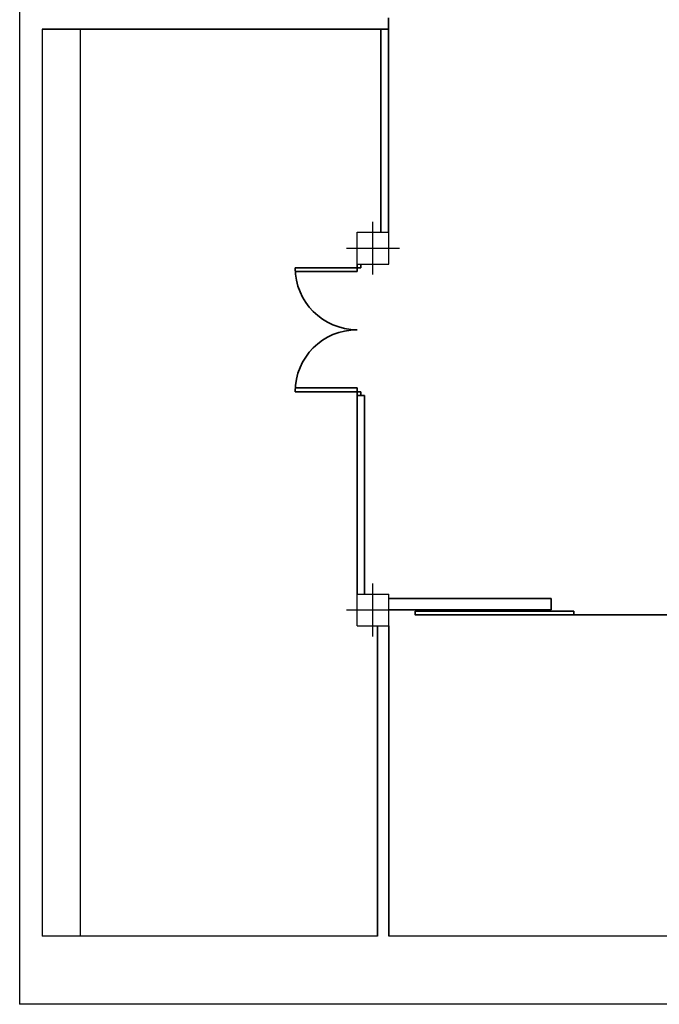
# Model space of a CAD drawing. Header units: metres. Extents: x -1 to 438, y -6 to 52.
# Tile 2 of 10: x 391.1 to 399.57, y 13.28 to 26.32. Entities that reach past the tile are written whole.
import ezdxf

# ---------------------------------------------------------------- set-up
doc = ezdxf.new("R2010")
doc.units = ezdxf.units.M
doc.linetypes.add('CONTINUA', pattern=[0])
doc.layers.add('PS-1  MURS ACTUAL', color=7, linetype='CONTINUA', lineweight=25)
doc.layers.add('PS-1  MURS ENDERROCAT', color=7, linetype='CONTINUA', lineweight=25)

msp = doc.modelspace()

# ---------------------------------------------------------------- linework, layer by layer
at = {"layer": 'PS-1  MURS ACTUAL', "transparency": 33554687}
for p, q in [((391.096, 28.77), (391.096, 13.281)), ((395.981, 26.341), (395.981, 26.191)), ((391.396, 26.191), (395.981, 26.191)), ((391.396, 26.191), (391.396, 14.181)), ((395.881, 26.191), (395.881, 23.501)), ((395.981, 26.191), (395.981, 23.501)), ((395.566, 23.081), (395.566, 23.501)), ((395.566, 23.501), (395.986, 23.501)), ((395.986, 23.081), (395.986, 23.501)), ((395.566, 23.081), (395.986, 23.081)), ((395.566, 23.081), (395.566, 22.981)), ((395.616, 23.081), (395.616, 23.031)), ((395.616, 23.031), (394.746, 23.031)), ((395.566, 22.981), (394.748, 22.981)), ((395.616, 21.391), (394.746, 21.391)), ((395.566, 21.441), (394.748, 21.441)), ((395.566, 21.341), (395.566, 21.441)), ((395.616, 21.341), (395.616, 21.391)), ((395.566, 21.341), (395.566, 18.711)), ((395.566, 21.341), (395.666, 21.341)), ((395.666, 21.341), (395.666, 18.711)), ((395.566, 18.711), (395.986, 18.711)), ((395.566, 18.291), (395.566, 18.711)), ((395.986, 18.291), (395.986, 18.711)), ((395.986, 18.651), (398.136, 18.651)), ((398.136, 18.501), (398.136, 18.651)), ((398.136, 18.501), (395.986, 18.501)), ((395.566, 18.291), (395.986, 18.291)), ((395.836, 18.291), (395.836, 14.181)), ((395.986, 18.291), (395.986, 14.181)), ((395.836, 14.181), (391.396, 14.181)), ((407.943, 14.181), (395.986, 14.181)), ((424.381, 13.281), (391.096, 13.281))]:
    msp.add_line(p, q, dxfattribs=at)
at = {"layer": 'PS-1  MURS ACTUAL', "color": 180, "transparency": 33554687}
msp.add_line((391.896, 26.191), (391.896, 14.181), dxfattribs=at)
at = {"layer": 'PS-1  MURS ACTUAL', "color": 180, "linetype": 'CONTINUA', "transparency": 33554687}
for p, q in [((395.776, 22.941), (395.776, 23.641)), ((395.426, 23.291), (396.126, 23.291)), ((395.776, 18.151), (395.776, 18.851)), ((395.426, 18.501), (396.126, 18.501))]:
    msp.add_line(p, q, dxfattribs=at)
at = {"layer": 'PS-1  MURS ACTUAL', "linetype": 'CONTINUA', "transparency": 33554687}
msp.add_line((398.437, 18.435), (400.136, 18.435), dxfattribs=at)
at = {"layer": 'PS-1  MURS ACTUAL', "transparency": 33554687}
msp.add_lwpolyline([(398.437, 18.485), (396.337, 18.485), (396.337, 18.435), (398.437, 18.435), (398.437, 18.485)], close=True, dxfattribs=at)
for centre, start, end in [((395.566, 23.031), 180, 270), ((395.566, 21.391), 90, 180)]:
    msp.add_arc(centre, 0.82, start, end, dxfattribs=at)
at = {"layer": 'PS-1  MURS ENDERROCAT', "color": 2, "linetype": 'CONTINUA', "lineweight": 35, "transparency": 33554687}
for p, q in [((395.981, 26.341), (395.981, 26.191)), ((391.396, 26.191), (395.981, 26.191)), ((395.881, 26.191), (395.881, 23.501)), ((395.981, 26.191), (395.981, 23.501)), ((395.566, 23.081), (395.566, 22.981)), ((395.616, 23.081), (395.616, 23.031)), ((395.616, 23.031), (394.746, 23.031)), ((395.566, 22.981), (394.748, 22.981)), ((395.616, 21.391), (394.746, 21.391)), ((395.566, 21.441), (394.748, 21.441)), ((395.566, 21.341), (395.566, 21.441)), ((395.616, 21.341), (395.616, 21.391)), ((395.566, 21.341), (395.566, 18.711)), ((395.566, 21.341), (395.666, 21.341)), ((395.666, 21.341), (395.666, 18.711)), ((395.986, 18.651), (398.136, 18.651)), ((398.136, 18.501), (398.136, 18.651)), ((398.136, 18.501), (395.986, 18.501)), ((398.437, 18.435), (400.136, 18.435)), ((395.836, 18.291), (395.836, 14.181)), ((395.986, 18.291), (395.986, 14.181))]:
    msp.add_line(p, q, dxfattribs=at)
msp.add_lwpolyline([(398.437, 18.485), (396.337, 18.485), (396.337, 18.435), (398.437, 18.435), (398.437, 18.485)], close=True, dxfattribs=at)
for centre, start, end in [((395.566, 23.031), 180, 270), ((395.566, 21.391), 90, 180)]:
    msp.add_arc(centre, 0.82, start, end, dxfattribs=at)

doc.saveas('drawing.dxf')
